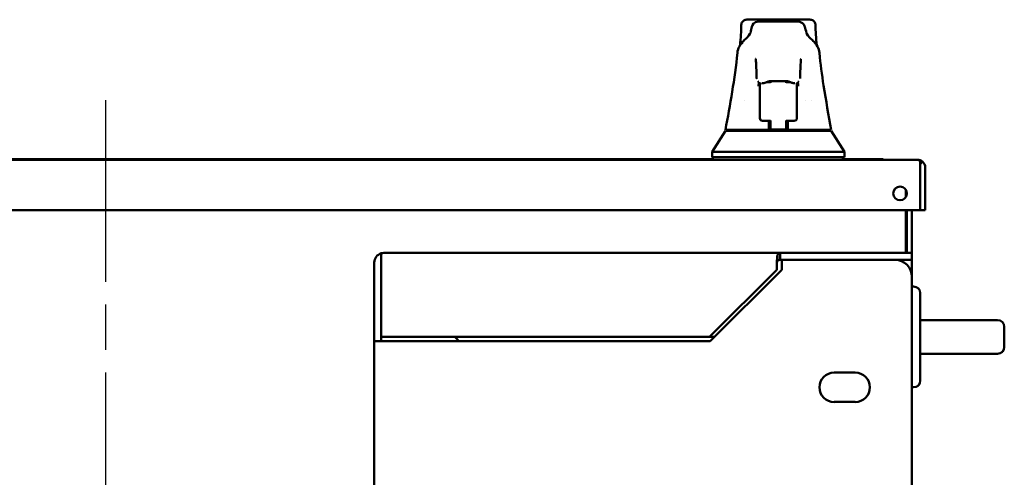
# Model space of a CAD drawing. Header units: inches. Extents: x 1 to 203, y 4 to 128.
# Tile 12 of 127: x 42.77 to 57.42, y 24.39 to 31.2. Entities that reach past the tile are written whole.
import ezdxf

# ---------------------------------------------------------------- set-up
doc = ezdxf.new("R2010")
doc.units = ezdxf.units.IN
doc.header["$LTSCALE"] = 6
doc.header["$MEASUREMENT"] = 0
doc.linetypes.add('CHAIN', pattern=[0.7087, 0.4724, -0.0591, 0.1181, -0.0591])
doc.layers.add('Centerline (ANSI)', color=7, linetype='Continuous', lineweight=25)
doc.layers.add('Visible (ANSI)', color=7, linetype='Continuous', lineweight=50)

msp = doc.modelspace()

# ---------------------------------------------------------------- linework, layer by layer
at = {"layer": 'Centerline (ANSI)', "linetype": 'CHAIN', "ltscale": 0.952448}
msp.add_line((44.042, 30.003), (44.042, 14.775), dxfattribs=at)
at = {"layer": 'Visible (ANSI)'}
for p, q in [((53.503, 31.127), (53.503, 31.127)), ((53.582, 31.204), (54.528, 31.204)), ((54.353, 31.176), (53.757, 31.176)), ((54.353, 31.176), (54.353, 31.176)), ((54.607, 31.127), (54.607, 31.127)), ((53.483, 30.803), (53.483, 30.803)), ((53.511, 30.833), (53.511, 30.833)), ((53.52, 30.854), (53.52, 30.854)), ((53.533, 30.851), (53.533, 30.851)), ((53.543, 30.892), (53.543, 30.892)), ((54.566, 30.892), (54.566, 30.892)), ((54.577, 30.851), (54.577, 30.851)), ((54.589, 30.854), (54.589, 30.854)), ((54.599, 30.833), (54.599, 30.833)), ((54.627, 30.803), (54.627, 30.803)), ((53.765, 30.277), (53.765, 30.277)), ((53.779, 30.18), (53.779, 30.233)), ((53.779, 30.18), (53.779, 29.748)), ((53.81, 30.259), (53.814, 30.259)), ((53.814, 30.259), (53.816, 30.259)), ((53.816, 30.259), (53.826, 30.259)), ((53.854, 30.272), (53.854, 30.272)), ((53.937, 30.272), (53.873, 30.272)), ((53.917, 30.301), (53.917, 30.301)), ((53.917, 30.272), (53.917, 30.286)), ((53.917, 30.285), (53.917, 30.272)), ((54.177, 30.288), (53.932, 30.288)), ((53.937, 30.263), (53.937, 30.288)), ((54.173, 30.288), (54.173, 30.263)), ((54.237, 30.272), (54.173, 30.272)), ((54.193, 30.286), (54.193, 30.272)), ((54.193, 30.272), (54.193, 30.286)), ((54.256, 30.272), (54.256, 30.272)), ((54.284, 30.259), (54.294, 30.259)), ((54.294, 30.259), (54.295, 30.259)), ((54.299, 30.259), (54.296, 30.259)), ((54.331, 30.233), (54.331, 30.18)), ((54.331, 30.18), (54.331, 30.079)), ((54.345, 30.277), (54.345, 30.277)), ((54.331, 29.748), (54.331, 30.079)), ((53.558, 30.002), (53.558, 30.002)), ((54.46, 30.003), (54.46, 30.003)), ((54.552, 30.002), (54.552, 30.002)), ((53.779, 29.738), (53.779, 29.748)), ((54.331, 29.738), (54.331, 29.748)), ((53.937, 29.698), (53.819, 29.698)), ((53.924, 29.562), (53.922, 29.698)), ((53.937, 29.57), (53.937, 29.702)), ((54.173, 29.702), (54.173, 29.57)), ((54.291, 29.698), (54.173, 29.698)), ((54.188, 29.698), (54.186, 29.562)), ((53.071, 29.235), (53.267, 29.55)), ((53.912, 29.562), (53.267, 29.562)), ((53.267, 29.55), (54.842, 29.55)), ((53.464, 29.55), (53.464, 29.562)), ((53.912, 29.562), (53.924, 29.562)), ((53.924, 29.562), (53.924, 29.55)), ((53.937, 29.563), (53.937, 29.57)), ((54.173, 29.57), (53.937, 29.57)), ((53.937, 29.563), (53.937, 29.55)), ((53.937, 29.563), (54.173, 29.563)), ((54.173, 29.57), (54.173, 29.563)), ((54.173, 29.55), (54.173, 29.563)), ((54.185, 29.55), (54.186, 29.562)), ((54.186, 29.562), (54.198, 29.562)), ((54.842, 29.562), (54.198, 29.562)), ((54.645, 29.55), (54.645, 29.562)), ((54.842, 29.55), (55.039, 29.235)), ((53.071, 29.235), (55.039, 29.235)), ((53.071, 29.156), (53.071, 29.235)), ((53.071, 29.156), (55.039, 29.156)), ((53.082, 29.156), (53.082, 29.117)), ((55.012, 29.156), (55.012, 29.117)), ((55.039, 29.156), (55.039, 29.235)), ((31.971, 29.117), (56.127, 29.117)), ((32.484, 29.127), (53.082, 29.127)), ((55.012, 29.127), (55.614, 29.127)), ((55.614, 29.117), (55.614, 29.127)), ((56.127, 29.117), (56.127, 29.117)), ((56.128, 29.117), (56.128, 29.117)), ((56.167, 29.092), (56.167, 29.004)), ((56.167, 29.053), (56.198, 29.092)), ((56.167, 29.004), (56.167, 29.053)), ((56.167, 29.004), (56.167, 29.004)), ((56.167, 29.004), (56.167, 28.367)), ((56.167, 29.004), (56.167, 28.367)), ((56.241, 29.004), (56.241, 28.367)), ((55.953, 28.67), (55.953, 28.565)), ((31.932, 28.367), (56.167, 28.367)), ((55.953, 28.367), (55.953, 27.731)), ((55.968, 28.367), (55.968, 27.731)), ((56.042, 28.367), (56.042, 27.731)), ((56.241, 28.367), (56.167, 28.367)), ((48.146, 27.726), (48.146, 27.588)), ((48.146, 27.588), (48.146, 27.726)), ((48.185, 27.731), (54.082, 27.731)), ((54.042, 27.62), (54.042, 27.704)), ((54.082, 27.65), (54.082, 27.731)), ((55.967, 27.731), (54.082, 27.731)), ((55.967, 27.731), (56.042, 27.731)), ((56.042, 27.731), (56.042, 27.627)), ((48.042, 27.588), (48.042, 26.419)), ((48.146, 27.588), (48.146, 26.419)), ((48.146, 27.588), (48.146, 27.588)), ((48.146, 27.588), (48.146, 26.481)), ((54.032, 27.481), (54.032, 27.588)), ((54.082, 27.627), (54.082, 27.65)), ((54.104, 27.627), (54.082, 27.627)), ((55.792, 27.627), (54.104, 27.627)), ((54.104, 27.627), (54.104, 27.482)), ((55.967, 27.627), (55.792, 27.627)), ((55.967, 27.627), (56.042, 27.627)), ((56.042, 27.588), (56.042, 27.627)), ((56.042, 27.588), (56.042, 27.377)), ((53.032, 26.481), (54.032, 27.481)), ((54.104, 27.482), (53.042, 26.419)), ((56.042, 17.085), (56.042, 27.377)), ((56.067, 27.231), (56.042, 27.231)), ((56.167, 27.131), (56.167, 25.831)), ((56.167, 26.731), (56.539, 26.731)), ((57.317, 26.731), (56.539, 26.731)), ((57.417, 26.631), (57.417, 26.331)), ((48.042, 26.419), (48.042, 26.419)), ((48.042, 18.043), (48.042, 26.419)), ((48.146, 26.419), (48.042, 26.419)), ((48.185, 26.419), (48.042, 26.419)), ((48.146, 26.481), (53.032, 26.481)), ((48.146, 26.419), (48.146, 26.419)), ((53.042, 26.419), (48.185, 26.419)), ((49.243, 26.481), (49.292, 26.432)), ((49.292, 26.432), (49.292, 26.419)), ((53.104, 26.481), (53.032, 26.481)), ((56.167, 26.231), (56.539, 26.231)), ((56.539, 26.231), (57.317, 26.231)), ((55.198, 25.95), (54.885, 25.95)), ((56.067, 25.731), (56.042, 25.731)), ((54.885, 25.513), (55.198, 25.513))]:
    msp.add_line(p, q, dxfattribs=at)
msp.add_circle((55.866, 28.617), 0.102, dxfattribs=at)
for centre, radius, start, end in [((53.819, 30.233), 0.0394, 134.2878, 180), ((53.819, 30.233), 0.0394, 131.9132, 131.9175), ((54.291, 30.233), 0.0394, 48.0825, 48.0868), ((54.291, 30.233), 0.0394, 0, 45.7122), ((53.819, 29.738), 0.0394, 180.0176, 270), ((54.291, 29.738), 0.0394, 270, 359.9874), ((56.127, 29.004), 0.113, 89.8024, 89.904), ((56.127, 29.004), 0.113, 89.8024, 89.904), ((56.127, 29.004), 0.113, 0, 51.3362), ((56.127, 29.004), 0.0394, 0, 3.6229), ((48.185, 27.588), 0.143, 105.9475, 180), ((48.185, 27.588), 0.143, 90, 105.9475), ((48.185, 27.588), 0.0394, 176.3771, 180), ((55.792, 27.377), 0.25, 0, 90), ((56.067, 27.131), 0.1, 0, 90), ((57.317, 26.631), 0.1, 0, 90), ((57.317, 26.331), 0.1, 270, 0), ((54.885, 25.731), 0.219, 90, 270), ((55.198, 25.731), 0.219, 270, 90), ((56.067, 25.831), 0.1, 270, 0)]:
    msp.add_arc(centre, radius, start, end, dxfattribs=at)
msp.add_ellipse((48.185, 27.588), major_axis=(0, 0.143), ratio=0.998002, start_param=0, end_param=0.278336, dxfattribs=at)
for points in [[(53.485, 30.825), (53.495, 30.93), (53.501, 31.029), (53.503, 31.127)], [(54.607, 31.127), (54.609, 31.029), (54.615, 30.93), (54.625, 30.825)], [(53.543, 30.892), (53.61, 30.949), (53.637, 30.998), (53.638, 31.004)], [(54.472, 31.004), (54.473, 30.998), (54.5, 30.949), (54.566, 30.892)], [(53.445, 30.709), (53.452, 30.776), (53.485, 30.841), (53.543, 30.891)], [(54.567, 30.891), (54.625, 30.841), (54.658, 30.776), (54.665, 30.709)], [(53.267, 29.562), (53.336, 29.934), (53.408, 30.324), (53.445, 30.708)], [(53.718, 30.619), (53.718, 30.62), (53.717, 30.621), (53.717, 30.621)], [(53.761, 30.276), (53.756, 30.28), (53.752, 30.284), (53.748, 30.289)], [(53.764, 30.273), (53.763, 30.254), (53.762, 30.235), (53.76, 30.214)], [(53.814, 30.259), (53.814, 30.259), (53.814, 30.259), (53.814, 30.259)], [(54.296, 30.259), (54.296, 30.259), (54.296, 30.259), (54.295, 30.259)], [(54.35, 30.214), (54.348, 30.234), (54.347, 30.254), (54.345, 30.273)], [(54.361, 30.289), (54.358, 30.284), (54.354, 30.28), (54.349, 30.276)], [(56.167, 29.092), (56.153, 29.108), (56.141, 29.117), (56.127, 29.117)], [(56.198, 29.092), (56.178, 29.108), (56.153, 29.117), (56.128, 29.117)], [(56.167, 29.053), (56.167, 29.053), (56.167, 29.053), (56.167, 29.053)], [(54.042, 27.704), (54.055, 27.721), (54.068, 27.731), (54.082, 27.731)], [(54.042, 27.62), (54.038, 27.612), (54.035, 27.6), (54.032, 27.588)], [(54.082, 27.627), (54.068, 27.627), (54.055, 27.625), (54.042, 27.62)]]:
    msp.add_open_spline(points, degree=3, dxfattribs=at)
for points, knots in [([(53.503, 31.127), (53.503, 31.135), (53.505, 31.143), (53.51, 31.159), (53.514, 31.167), (53.525, 31.18), (53.532, 31.186), (53.546, 31.195), (53.554, 31.199), (53.565, 31.202), (53.568, 31.202), (53.575, 31.203), (53.578, 31.204), (53.582, 31.204)], [0, 0, 0, 0, 0.0637688, 0.0637688, 0.1287341, 0.1287341, 0.1937033, 0.1937033, 0.2585382, 0.2585382, 0.2833569, 0.2833569, 0.3085699, 0.3085699, 0.3085699, 0.3085699]), ([(53.638, 31.004), (53.645, 31.042), (53.652, 31.072), (53.673, 31.125), (53.685, 31.176), (53.757, 31.176)], [0, 0, 0, 0, 2.032568, 2.032568, 4.075039, 4.075039, 4.075039, 4.075039]), ([(54.353, 31.176), (54.386, 31.176), (54.412, 31.155), (54.436, 31.126), (54.442, 31.113), (54.457, 31.072), (54.464, 31.042), (54.472, 31.003)], [0, 0, 0, 0, 0.970725, 0.970725, 2.045486, 2.045486, 4.078885, 4.078885, 4.078885, 4.078885]), ([(54.528, 31.204), (54.532, 31.204), (54.536, 31.203), (54.543, 31.202), (54.546, 31.201), (54.558, 31.198), (54.566, 31.194), (54.58, 31.185), (54.586, 31.179), (54.597, 31.165), (54.601, 31.157), (54.606, 31.142), (54.607, 31.134), (54.607, 31.127)], [0, 0, 0, 0, 0.0281367, 0.0281367, 0.0557283, 0.0557283, 0.120561, 0.120561, 0.1854409, 0.1854409, 0.2506331, 0.2506331, 0.3086227, 0.3086227, 0.3086227, 0.3086227]), ([(53.731, 30.348), (53.729, 30.42), (53.727, 30.481), (53.723, 30.574), (53.72, 30.608), (53.718, 30.619), (53.718, 30.62), (53.718, 30.62)], [0, 0, 0, 0, 0.750652, 0.750652, 1.499954, 1.499954, 1.605123, 1.605123, 1.605123, 1.605123]), ([(54.392, 30.62), (54.392, 30.62), (54.392, 30.62), (54.392, 30.619), (54.391, 30.616), (54.39, 30.602), (54.388, 30.586), (54.385, 30.533), (54.383, 30.488), (54.38, 30.408), (54.38, 30.379), (54.379, 30.348)], [0.096156, 0.096156, 0.096156, 0.096156, 0.120408, 0.120408, 0.310638, 0.310638, 0.729836, 0.729836, 1.380051, 1.380051, 1.706059, 1.706059, 1.706059, 1.706059]), ([(54.392, 30.621), (54.392, 30.621), (54.392, 30.621), (54.392, 30.619), (54.392, 30.619), (54.392, 30.619)], [1.0495061, 1.0495061, 1.0495061, 1.0495061, 1.3200819, 1.3200819, 1.3367525, 1.3367525, 1.3367525, 1.3367525]), ([(54.665, 30.708), (54.681, 30.547), (54.703, 30.384), (54.763, 30), (54.802, 29.78), (54.842, 29.562)], [0, 0, 0, 0, 1.240066, 1.240066, 2.974807, 2.974807, 2.974807, 2.974807]), ([(53.733, 30.326), (53.733, 30.326), (53.733, 30.326), (53.732, 30.328), (53.732, 30.33), (53.732, 30.333), (53.732, 30.334), (53.731, 30.338), (53.731, 30.341), (53.731, 30.345), (53.731, 30.347), (53.731, 30.348)], [0.28376642, 0.28376642, 0.28376642, 0.28376642, 0.28609175, 0.28609175, 0.30051585, 0.30051585, 0.31744386, 0.31744386, 0.34849, 0.34849, 0.36558023, 0.36558023, 0.36558023, 0.36558023]), ([(54.379, 30.348), (54.379, 30.344), (54.379, 30.341), (54.378, 30.336), (54.378, 30.333), (54.378, 30.329), (54.377, 30.327), (54.377, 30.326)], [0, 0, 0, 0, 0.03910252, 0.03910252, 0.06791225, 0.06791225, 0.08168272, 0.08168272, 0.08168272, 0.08168272]), ([(53.932, 30.288), (53.926, 30.288), (53.919, 30.287), (53.906, 30.284), (53.9, 30.282), (53.885, 30.277), (53.877, 30.274), (53.858, 30.266), (53.849, 30.262), (53.834, 30.259), (53.83, 30.259), (53.826, 30.259)], [0, 0, 0, 0, 0.0501463, 0.0501463, 0.1032611, 0.1032611, 0.1823771, 0.1823771, 0.2927216, 0.2927216, 0.3286049, 0.3286049, 0.3286049, 0.3286049]), ([(54.284, 30.259), (54.277, 30.259), (54.271, 30.26), (54.258, 30.263), (54.252, 30.266), (54.238, 30.272), (54.23, 30.275), (54.215, 30.281), (54.209, 30.283), (54.194, 30.286), (54.186, 30.288), (54.177, 30.288)], [0, 0, 0, 0, 0.0600032, 0.0600032, 0.1337416, 0.1337416, 0.2077701, 0.2077701, 0.2659553, 0.2659553, 0.328481, 0.328481, 0.328481, 0.328481]), ([(53.912, 29.698), (53.912, 29.694), (53.912, 29.689), (53.912, 29.665), (53.912, 29.645), (53.912, 29.614), (53.912, 29.604), (53.912, 29.583), (53.912, 29.572), (53.912, 29.562)], [0.2794263, 0.2794263, 0.2794263, 0.2794263, 0.3130048, 0.3130048, 0.4659746, 0.4659746, 0.545106, 0.545106, 0.6260684, 0.6260684, 0.6260684, 0.6260684]), ([(54.198, 29.562), (54.198, 29.572), (54.198, 29.583), (54.198, 29.604), (54.198, 29.614), (54.198, 29.645), (54.198, 29.665), (54.198, 29.689), (54.198, 29.694), (54.198, 29.698)], [0.000001, 0.000001, 0.000001, 0.000001, 0.0809695, 0.0809695, 0.1601068, 0.1601068, 0.3130881, 0.3130881, 0.3466691, 0.3466691, 0.3466691, 0.3466691]), ([(54.032, 27.588), (54.033, 27.61), (54.035, 27.633), (54.037, 27.653), (54.038, 27.673), (54.04, 27.69), (54.042, 27.704)], [0, 0, 0, 0, 0.5000006, 0.5000006, 0.5000006, 1, 1, 1, 1])]:
    msp.add_open_spline(points, degree=3, knots=knots, dxfattribs=at)

doc.saveas('drawing.dxf')
